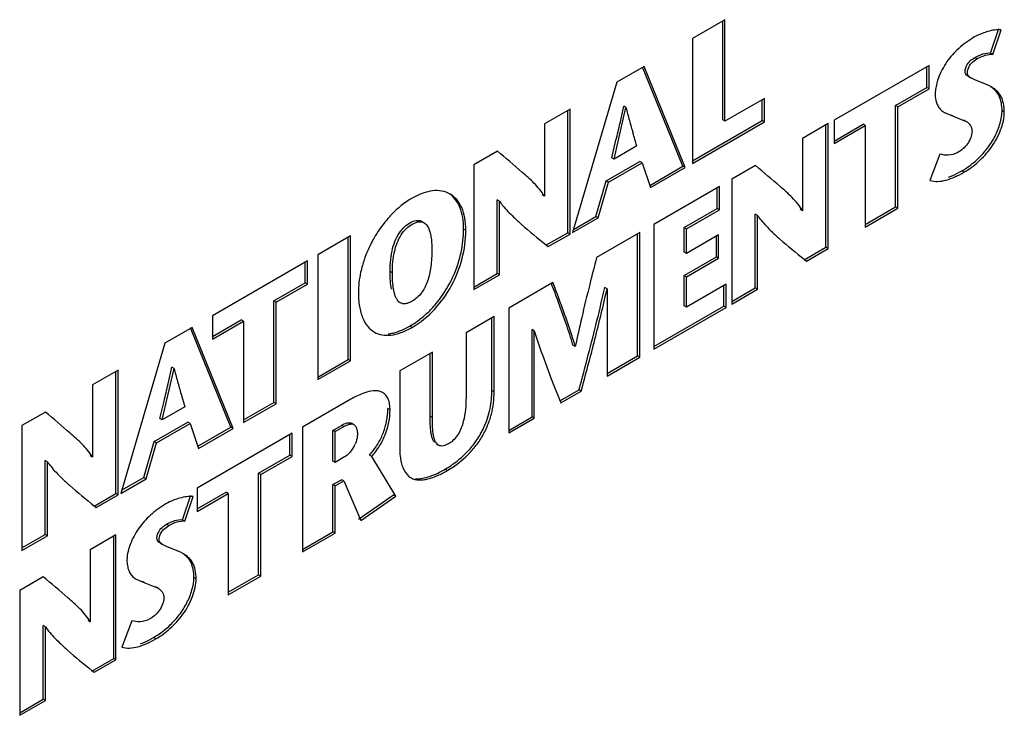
# Model space of a CAD drawing. Header units: inches. Extents: x 0 to 34, y 0 to 22.
# Tile 9 of 28: x 4.379 to 4.79, y 16.155 to 16.445. Entities that reach past the tile are written whole.
import ezdxf

# ---------------------------------------------------------------- set-up
doc = ezdxf.new("R2010")
doc.units = ezdxf.units.IN
doc.header["$LTSCALE"] = 1.87
doc.header["$MEASUREMENT"] = 0
doc.layers.get('0').update_dxf_attribs({"linetype": 'CONTINUOUS'})

msp = doc.modelspace()

# ---------------------------------------------------------------- linework, layer by layer
at = {"color": 3, "linetype": 'CONTINUOUS'}
for p, q in [((4.6733199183, 16.4450797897), (4.6597180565, 16.4372262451)), ((4.6733199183, 16.4027130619), (4.6733199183, 16.4450797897)), ((4.7851363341, 16.4305928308), (4.7886177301, 16.4407923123)), ((4.6597180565, 16.4372262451), (4.6597180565, 16.38510695)), ((4.7764697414, 16.4372744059), (4.7732161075, 16.4350422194)), ((4.639534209, 16.4255723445), (4.6281188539, 16.4189812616)), ((4.6566826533, 16.3833543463), (4.639534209, 16.4255723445)), ((4.7585005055, 16.4260089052), (4.7188450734, 16.4031123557)), ((4.7585005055, 16.4162563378), (4.7585005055, 16.4260089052)), ((4.6281188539, 16.4189812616), (4.6097407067, 16.3562506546)), ((4.7620698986, 16.4199073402), (4.7611286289, 16.4159979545)), ((4.7775890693, 16.42000654), (4.7759354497, 16.4207667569)), ((4.7826835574, 16.4179331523), (4.7775890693, 16.42000654)), ((4.7843667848, 16.4170392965), (4.7834172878, 16.4175589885)), ((4.7454735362, 16.408734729), (4.7585005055, 16.4162563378)), ((4.7611286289, 16.4159979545), (4.761017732, 16.4143562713)), ((4.6898282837, 16.4122447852), (4.6733199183, 16.4027130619)), ((4.6898282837, 16.4024922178), (4.6898282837, 16.4122447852)), ((4.6086472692, 16.4077386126), (4.5979368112, 16.4015545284)), ((4.6086472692, 16.3556193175), (4.6086472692, 16.4077386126)), ((4.6270254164, 16.3869298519), (4.6319887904, 16.4084086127)), ((4.7454735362, 16.3663701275), (4.7454735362, 16.408734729)), ((4.7640782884, 16.4069082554), (4.7649085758, 16.4063654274)), ((4.7648934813, 16.4063392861), (4.7684987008, 16.4047557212)), ((4.5979368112, 16.4015545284), (4.5979368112, 16.371428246)), ((4.6597180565, 16.38510695), (4.6898282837, 16.4024922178)), ((4.7163922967, 16.4016961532), (4.7056888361, 16.3955161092)), ((4.7163922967, 16.3495789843), (4.7163922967, 16.4016961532)), ((4.7188450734, 16.4031123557), (4.7188450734, 16.3933597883)), ((4.7684987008, 16.4047557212), (4.7740090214, 16.4025606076)), ((4.7188450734, 16.3933597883), (4.7318716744, 16.4008811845)), ((4.7318716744, 16.4008811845), (4.7318716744, 16.358516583)), ((4.7056888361, 16.3955161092), (4.7056888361, 16.3653712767)), ((4.5783355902, 16.390237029), (4.5684740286, 16.384543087)), ((4.6364988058, 16.3923996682), (4.6270254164, 16.3869298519)), ((4.7630175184, 16.3890079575), (4.7588886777, 16.3779860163)), ((4.5684740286, 16.384543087), (4.5684740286, 16.3324237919)), ((4.624702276, 16.3773225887), (4.6386926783, 16.3854004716)), ((4.6386926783, 16.3854004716), (4.6422388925, 16.3750146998)), ((4.6422388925, 16.3750146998), (4.6566826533, 16.3833543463)), ((4.6860876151, 16.3841986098), (4.6762190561, 16.3785006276)), ((4.6203789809, 16.3623930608), (4.624702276, 16.3773225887)), ((4.6762190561, 16.3785006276), (4.6762190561, 16.3263834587)), ((4.6709967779, 16.3754853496), (4.6435912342, 16.3596617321)), ((4.6709967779, 16.3657327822), (4.6709967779, 16.3754853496)), ((4.579177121, 16.3386036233), (4.579177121, 16.3693917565)), ((4.6572004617, 16.3577669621), (4.6709967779, 16.3657327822)), ((4.7318716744, 16.358516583), (4.7454735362, 16.3663701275)), ((4.6097407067, 16.3562506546), (4.6203789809, 16.3623930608)), ((4.6869295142, 16.3325675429), (4.6869295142, 16.3633505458)), ((4.6377936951, 16.3563143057), (4.6197319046, 16.3458856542)), ((4.6377936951, 16.3041971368), (4.6377936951, 16.3563143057)), ((4.6435912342, 16.3596617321), (4.6435912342, 16.3075445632)), ((4.6572004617, 16.3474909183), (4.6572004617, 16.3577669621)), ((4.5170147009, 16.3548311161), (4.5034054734, 16.3469733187)), ((4.5170147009, 16.302711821), (4.5170147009, 16.3548311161)), ((4.5995550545, 16.3503695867), (4.6086472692, 16.3556193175)), ((4.670680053, 16.3552738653), (4.6572004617, 16.3474909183)), ((4.670680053, 16.3455187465), (4.670680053, 16.3552738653)), ((4.598722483, 16.3510489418), (4.5995550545, 16.3503695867)), ((4.707300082, 16.3443292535), (4.7163922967, 16.3495789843)), ((4.4990250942, 16.3444441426), (4.459369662, 16.3215475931)), ((4.4990250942, 16.334689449), (4.4990250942, 16.3444441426)), ((4.5034054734, 16.3469733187), (4.5034054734, 16.2948540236)), ((4.6572004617, 16.3377357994), (4.670680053, 16.3455187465)), ((4.706467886, 16.3450089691), (4.707300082, 16.3443292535)), ((4.5684740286, 16.3324237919), (4.579177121, 16.3386036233)), ((4.6014830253, 16.33534898), (4.5830470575, 16.3247042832)), ((4.6572004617, 16.3251528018), (4.6572004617, 16.3377357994)), ((4.4859984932, 16.3271680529), (4.4990250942, 16.334689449)), ((4.6241194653, 16.3327839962), (4.6241194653, 16.2963018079)), ((4.6737732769, 16.3347217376), (4.6572004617, 16.3251528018)), ((4.6737732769, 16.3249712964), (4.6737732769, 16.3347217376)), ((4.6762190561, 16.3263834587), (4.6869295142, 16.3325675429)), ((4.4859984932, 16.2848034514), (4.4859984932, 16.3271680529)), ((4.5830470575, 16.3247042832), (4.5830470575, 16.2725871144)), ((4.6435912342, 16.3075445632), (4.6737732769, 16.3249712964)), ((4.459369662, 16.3215475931), (4.459369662, 16.3117928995)), ((4.459369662, 16.3117928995), (4.4723892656, 16.3193102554)), ((4.4723892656, 16.3193102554), (4.4723892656, 16.276945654)), ((4.5769832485, 16.321203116), (4.5652441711, 16.3144251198)), ((4.5769832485, 16.2897086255), (4.5769832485, 16.321203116)), ((4.4509178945, 16.3166676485), (4.4395095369, 16.3100806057)), ((4.4680733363, 16.2744536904), (4.4509178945, 16.3166676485)), ((4.5937505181, 16.2787671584), (4.5937505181, 16.3152493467)), ((4.5652441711, 16.3144251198), (4.5652441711, 16.2873991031)), ((4.4395095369, 16.3100806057), (4.4211313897, 16.2473499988)), ((4.5034054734, 16.2948540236), (4.5170147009, 16.302711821)), ((4.5511889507, 16.3063098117), (4.5375870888, 16.2984562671)), ((4.5511889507, 16.2790592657), (4.5511889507, 16.3063098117)), ((4.5971073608, 16.3051374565), (4.6008193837, 16.295134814)), ((4.6241194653, 16.2963018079), (4.6377936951, 16.3041971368)), ((4.4200309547, 16.2988339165), (4.4093274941, 16.2926538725)), ((4.4200309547, 16.2467146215), (4.4200309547, 16.2988339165)), ((4.4384091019, 16.2780251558), (4.4433757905, 16.2995058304)), ((4.5375870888, 16.2984562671), (4.5375870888, 16.2665879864)), ((4.6008193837, 16.295134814), (4.6047773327, 16.285133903)), ((4.4093274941, 16.2926538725), (4.4093274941, 16.2625105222)), ((4.6047773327, 16.285133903), (4.6133513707, 16.2900844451)), ((4.4463313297, 16.2888425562), (4.4478894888, 16.2834990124)), ((4.5171443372, 16.2866528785), (4.4970253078, 16.2750364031)), ((4.4478894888, 16.2834990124), (4.4384091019, 16.2780251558)), ((4.4723892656, 16.276945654), (4.4859984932, 16.2848034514)), ((4.3897262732, 16.2813363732), (4.3798577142, 16.2756383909)), ((4.5830470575, 16.2725871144), (4.5937505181, 16.2787671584)), ((4.3798577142, 16.2756383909), (4.3798577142, 16.2235190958)), ((4.4360892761, 16.2684198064), (4.4500833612, 16.2764998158)), ((4.4500833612, 16.2764998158), (4.4536295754, 16.2661140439)), ((4.4536295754, 16.2661140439), (4.4680733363, 16.2744536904)), ((4.4970253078, 16.2750364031), (4.4970253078, 16.2229192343)), ((4.5106293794, 16.2731386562), (4.5142455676, 16.2752265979)), ((4.4926375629, 16.2725029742), (4.4529821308, 16.2496064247)), ((4.4926375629, 16.2627504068), (4.4926375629, 16.2725029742)), ((4.5106293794, 16.2603332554), (4.5106293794, 16.2731386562)), ((4.4317700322, 16.2534926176), (4.4360892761, 16.2684198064)), ((4.5185530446, 16.267039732), (4.5171704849, 16.2649535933)), ((4.4796179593, 16.2552330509), (4.4926375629, 16.2627504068)), ((4.5144971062, 16.2625664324), (4.5106293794, 16.2603332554)), ((4.5359110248, 16.2461891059), (4.5259128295, 16.2627543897)), ((4.3905644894, 16.2297010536), (4.3905644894, 16.2604882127)), ((4.4211313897, 16.2473499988), (4.4317700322, 16.2534926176)), ((4.4796179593, 16.2128684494), (4.4796179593, 16.2552330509)), ((4.4529821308, 16.2496064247), (4.4529821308, 16.2398538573)), ((4.5106293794, 16.2505037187), (4.5141807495, 16.2525542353)), ((4.5106293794, 16.2307740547), (4.5106293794, 16.2505037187)), ((4.5141807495, 16.2525542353), (4.521337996, 16.2360598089)), ((4.4109387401, 16.2414648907), (4.4200309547, 16.2467146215)), ((4.4478246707, 16.2358333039), (4.4513060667, 16.2460327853)), ((4.4529821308, 16.2398538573), (4.4660087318, 16.2473752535)), ((4.4660087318, 16.2473752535), (4.4660087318, 16.205010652)), ((4.521337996, 16.2360598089), (4.5359110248, 16.2461891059)), ((4.4101067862, 16.2421448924), (4.4109387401, 16.2414648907)), ((4.4391504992, 16.2425101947), (4.4362407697, 16.2405389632)), ((4.3798577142, 16.2235190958), (4.3905644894, 16.2297010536)), ((4.4191316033, 16.2300615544), (4.408428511, 16.223881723)), ((4.4191316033, 16.1779443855), (4.4191316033, 16.2300615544)), ((4.4970253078, 16.2229192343), (4.5106293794, 16.2307740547)), ((4.4402785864, 16.2252505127), (4.4386206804, 16.2260115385)), ((4.4453755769, 16.2231757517), (4.4402785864, 16.2252505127)), ((4.408428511, 16.223881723), (4.408428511, 16.1937364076)), ((4.4470517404, 16.2222850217), (4.446102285, 16.2228048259)), ((4.3888236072, 16.2125620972), (4.3789583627, 16.2068660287)), ((4.4267712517, 16.2121498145), (4.4276016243, 16.211607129)), ((4.4660087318, 16.205010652), (4.4796179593, 16.2128684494)), ((4.4275863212, 16.2115806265), (4.4311874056, 16.2099964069)), ((4.4311874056, 16.2099964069), (4.4367093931, 16.2077993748)), ((4.3789583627, 16.2068660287), (4.3789583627, 16.1547488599)), ((4.3896618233, 16.1609289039), (4.3896618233, 16.1917116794)), ((4.4257062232, 16.1942486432), (4.4215810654, 16.1832288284)), ((4.4100397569, 16.1726948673), (4.4191316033, 16.1779443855)), ((4.4092072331, 16.173374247), (4.4100397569, 16.1726948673)), ((4.3789583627, 16.1547488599), (4.3896618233, 16.1609289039))]:
    msp.add_line(p, q, dxfattribs=at)
at = {"color": 7, "linetype": 'CONTINUOUS'}
for p, q in [((4.6723771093, 16.4032574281), (4.6723771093, 16.4445354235)), ((4.7841935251, 16.431137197), (4.7876749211, 16.4413366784)), ((4.7851363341, 16.4305928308), (4.7841935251, 16.431137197)), ((4.7784898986, 16.428690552), (4.7775470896, 16.4292349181)), ((4.6557398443, 16.3838987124), (4.6389147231, 16.4253207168)), ((4.7575576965, 16.416800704), (4.7575576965, 16.4254645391)), ((4.7749926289, 16.4213111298), (4.7759354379, 16.4207667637)), ((4.7445307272, 16.4092790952), (4.7575576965, 16.416800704)), ((4.7585005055, 16.4162563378), (4.7575576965, 16.416800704)), ((4.6888854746, 16.403036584), (4.6888854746, 16.4117004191)), ((4.7454735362, 16.408734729), (4.7445307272, 16.4092790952)), ((4.7445307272, 16.3669144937), (4.7445307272, 16.4092790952)), ((4.6077044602, 16.3561636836), (4.6077044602, 16.4071942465)), ((4.6295187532, 16.4019577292), (4.6310459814, 16.4089529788)), ((4.6319887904, 16.4084086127), (4.6310459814, 16.4089529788)), ((4.7684987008, 16.4047557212), (4.7675558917, 16.4053000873)), ((4.7899052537, 16.4064674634), (4.7889624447, 16.4070118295)), ((4.6597180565, 16.3861956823), (4.6888854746, 16.403036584)), ((4.6733199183, 16.4027130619), (4.6723771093, 16.4032574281)), ((4.6898282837, 16.4024922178), (4.6888854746, 16.403036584)), ((4.7154494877, 16.3501233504), (4.7154494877, 16.401151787)), ((4.7188450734, 16.3944485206), (4.7309288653, 16.4014255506)), ((4.7318716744, 16.4008811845), (4.7309288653, 16.4014255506)), ((4.7740090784, 16.4025605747), (4.7730662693, 16.4031049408)), ((4.6260826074, 16.387474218), (4.6278333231, 16.3947915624)), ((4.623759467, 16.3778669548), (4.6377498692, 16.3859448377)), ((4.6270254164, 16.3869298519), (4.6260826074, 16.387474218)), ((4.6386926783, 16.3854004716), (4.6377498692, 16.3859448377)), ((4.6419283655, 16.3759241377), (4.6557398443, 16.3838987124)), ((4.6566826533, 16.3833543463), (4.6557398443, 16.3838987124)), ((4.7730735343, 16.3814087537), (4.7721307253, 16.3819531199)), ((4.6194361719, 16.362937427), (4.623759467, 16.3778669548)), ((4.624702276, 16.3773225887), (4.623759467, 16.3778669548)), ((4.6700539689, 16.3662771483), (4.6700539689, 16.3749409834)), ((4.579177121, 16.3693917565), (4.5782343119, 16.3699361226)), ((4.5782343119, 16.3391479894), (4.5782343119, 16.3699361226)), ((4.5979368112, 16.371428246), (4.5969940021, 16.3719726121)), ((4.6562576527, 16.3583113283), (4.6700539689, 16.3662771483)), ((4.6709967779, 16.3657327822), (4.6700539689, 16.3662771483)), ((4.7056888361, 16.3653712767), (4.7047460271, 16.3659156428)), ((4.7318716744, 16.3596053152), (4.7445307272, 16.3669144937)), ((4.7454735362, 16.3663701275), (4.7445307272, 16.3669144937)), ((4.5477293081, 16.3603302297), (4.546786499, 16.3608745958)), ((4.6101246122, 16.3575610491), (4.6194361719, 16.362937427)), ((4.6203789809, 16.3623930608), (4.6194361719, 16.362937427)), ((4.6869295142, 16.3633505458), (4.6859867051, 16.3638949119)), ((4.6859867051, 16.3331119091), (4.6859867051, 16.3638949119)), ((4.5651797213, 16.3571760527), (4.5642369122, 16.3577204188)), ((4.5986122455, 16.3509139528), (4.6077044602, 16.3561636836)), ((4.6086472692, 16.3556193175), (4.6077044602, 16.3561636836)), ((4.6368508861, 16.304741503), (4.6368508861, 16.3557699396)), ((4.6572004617, 16.3577669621), (4.6562576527, 16.3583113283)), ((4.6562576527, 16.3480352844), (4.6562576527, 16.3583113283)), ((4.5160718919, 16.3032561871), (4.5160718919, 16.35428675)), ((4.669737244, 16.3460631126), (4.669737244, 16.3547294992)), ((4.6572004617, 16.3474909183), (4.6562576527, 16.3480352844)), ((4.706357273, 16.3448736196), (4.7154494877, 16.3501233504)), ((4.7163922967, 16.3495789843), (4.7154494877, 16.3501233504)), ((4.4980822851, 16.3352338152), (4.4980822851, 16.3438997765)), ((4.6562576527, 16.3382801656), (4.669737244, 16.3460631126)), ((4.670680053, 16.3455187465), (4.669737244, 16.3460631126)), ((4.5344868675, 16.3394543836), (4.5335440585, 16.3399987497)), ((4.4850556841, 16.327712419), (4.4980822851, 16.3352338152)), ((4.4990250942, 16.334689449), (4.4980822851, 16.3352338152)), ((4.5684740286, 16.3335125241), (4.5782343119, 16.3391479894)), ((4.579177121, 16.3386036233), (4.5782343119, 16.3391479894)), ((4.6572004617, 16.3377357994), (4.6562576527, 16.3382801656)), ((4.6562576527, 16.3256971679), (4.6562576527, 16.3382801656)), ((4.6241194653, 16.3327839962), (4.6231766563, 16.3333283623)), ((4.6728304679, 16.3255156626), (4.6728304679, 16.3341773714)), ((4.6762190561, 16.327472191), (4.6859867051, 16.3331119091)), ((4.6869295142, 16.3325675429), (4.6859867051, 16.3331119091)), ((4.4859984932, 16.3271680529), (4.4850556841, 16.327712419)), ((4.4850556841, 16.2853478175), (4.4850556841, 16.327712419)), ((4.5369062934, 16.327470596), (4.5378491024, 16.3269262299)), ((4.6070636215, 16.3181541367), (4.6039053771, 16.3270308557)), ((4.6435912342, 16.3086332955), (4.6728304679, 16.3255156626)), ((4.6572004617, 16.3251528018), (4.6562576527, 16.3256971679)), ((4.6737732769, 16.3249712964), (4.6728304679, 16.3255156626)), ((4.459369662, 16.3128816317), (4.4714464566, 16.3198546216)), ((4.4723892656, 16.3193102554), (4.4714464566, 16.3198546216)), ((4.5760404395, 16.2902529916), (4.5760404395, 16.3206587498)), ((4.4671305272, 16.2749980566), (4.4502985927, 16.3164159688)), ((4.5427445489, 16.3166748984), (4.5418017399, 16.3172192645)), ((4.5937505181, 16.3152493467), (4.592807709, 16.3157937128)), ((4.592807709, 16.2793115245), (4.592807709, 16.3157937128)), ((4.610833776, 16.3086551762), (4.6098909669, 16.3091995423)), ((4.5034054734, 16.2959427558), (4.5160718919, 16.3032561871)), ((4.5170147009, 16.302711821), (4.5160718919, 16.3032561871)), ((4.5502461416, 16.2796036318), (4.5502461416, 16.3057654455)), ((4.6241194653, 16.2973905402), (4.6368508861, 16.304741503)), ((4.6377936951, 16.3041971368), (4.6368508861, 16.304741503)), ((4.4190881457, 16.2472589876), (4.4190881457, 16.2982895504)), ((4.4409053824, 16.2930558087), (4.4424329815, 16.3000501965)), ((4.4433757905, 16.2995058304), (4.4424329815, 16.3000501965)), ((4.5769832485, 16.2897086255), (4.5760404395, 16.2902529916)), ((4.6044266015, 16.2860201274), (4.6124085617, 16.2906288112)), ((4.6133513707, 16.2900844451), (4.6124085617, 16.2906288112)), ((4.4374662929, 16.2785695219), (4.4392183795, 16.2858889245)), ((4.4723892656, 16.2780343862), (4.4850556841, 16.2853478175)), ((4.4859984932, 16.2848034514), (4.4850556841, 16.2853478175)), ((4.5335230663, 16.2821897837), (4.5325802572, 16.2827341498)), ((4.4384091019, 16.2780251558), (4.4374662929, 16.2785695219)), ((4.5511889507, 16.2790592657), (4.5502461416, 16.2796036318)), ((4.5830470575, 16.2736758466), (4.592807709, 16.2793115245)), ((4.5937505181, 16.2787671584), (4.592807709, 16.2793115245)), ((4.435146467, 16.2689641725), (4.4491405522, 16.2770441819)), ((4.4500833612, 16.2764998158), (4.4491405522, 16.2770441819)), ((4.4533190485, 16.2670234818), (4.4671305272, 16.2749980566)), ((4.4680733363, 16.2744536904), (4.4671305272, 16.2749980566)), ((4.5096865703, 16.2736830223), (4.5133027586, 16.2757709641)), ((4.5106293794, 16.2731386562), (4.5096865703, 16.2736830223)), ((4.5096865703, 16.2608776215), (4.5096865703, 16.2736830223)), ((4.5142455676, 16.2752265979), (4.5133027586, 16.2757709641)), ((4.5184120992, 16.2760984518), (4.5174692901, 16.2766428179)), ((4.4916947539, 16.263294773), (4.4916947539, 16.2719586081)), ((4.4308272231, 16.2540369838), (4.435146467, 16.2689641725)), ((4.4360892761, 16.2684198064), (4.435146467, 16.2689641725)), ((4.5528632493, 16.2680124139), (4.5538060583, 16.2674680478)), ((4.4093274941, 16.2625105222), (4.4083846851, 16.2630548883)), ((4.4786751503, 16.255777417), (4.4916947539, 16.263294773)), ((4.4926375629, 16.2627504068), (4.4916947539, 16.263294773)), ((4.5259128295, 16.2627543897), (4.5249700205, 16.2632987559)), ((4.3905644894, 16.2604882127), (4.3896216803, 16.2610325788)), ((4.3896216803, 16.2302454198), (4.3896216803, 16.2610325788)), ((4.5106293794, 16.2603332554), (4.5096865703, 16.2608776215)), ((4.5575116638, 16.2569460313), (4.5565688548, 16.2574903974)), ((4.4215152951, 16.2486603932), (4.4308272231, 16.2540369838)), ((4.4317700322, 16.2534926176), (4.4308272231, 16.2540369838)), ((4.4796179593, 16.2552330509), (4.4786751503, 16.255777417)), ((4.4786751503, 16.2134128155), (4.4786751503, 16.255777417)), ((4.5096865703, 16.2510480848), (4.5132379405, 16.2530986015)), ((4.5141807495, 16.2525542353), (4.5132379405, 16.2530986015)), ((4.5106293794, 16.2505037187), (4.5096865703, 16.2510480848)), ((4.5096865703, 16.2313184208), (4.5096865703, 16.2510480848)), ((4.409995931, 16.2420092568), (4.4190881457, 16.2472589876)), ((4.4200309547, 16.2467146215), (4.4190881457, 16.2472589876)), ((4.4468818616, 16.23637767), (4.4503632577, 16.2465771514)), ((4.4529821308, 16.2409425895), (4.4650659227, 16.2479196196)), ((4.4660087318, 16.2473752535), (4.4650659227, 16.2479196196)), ((4.5203951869, 16.236604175), (4.5349682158, 16.246733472)), ((4.5359110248, 16.2461891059), (4.5349682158, 16.246733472)), ((4.4411856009, 16.2339352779), (4.4402427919, 16.234479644)), ((4.4478246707, 16.2358333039), (4.4468818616, 16.23637767)), ((4.3798577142, 16.2246078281), (4.3896216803, 16.2302454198)), ((4.3905644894, 16.2297010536), (4.3896216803, 16.2302454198)), ((4.4181887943, 16.1784887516), (4.4181887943, 16.2295171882)), ((4.4970253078, 16.2240079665), (4.5096865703, 16.2313184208)), ((4.5106293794, 16.2307740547), (4.5096865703, 16.2313184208)), ((4.4376778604, 16.226555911), (4.4386206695, 16.2260115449)), ((4.4525972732, 16.2117100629), (4.4516544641, 16.212254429)), ((4.4660087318, 16.2060993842), (4.4786751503, 16.2134128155)), ((4.4796179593, 16.2128684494), (4.4786751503, 16.2134128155)), ((4.4311874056, 16.2099964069), (4.4302445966, 16.210540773)), ((4.4367094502, 16.2077993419), (4.4357666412, 16.208343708)), ((4.3896618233, 16.1917116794), (4.3887190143, 16.1922560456)), ((4.3887190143, 16.16147327), (4.3887190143, 16.1922560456)), ((4.408428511, 16.1937364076), (4.4074857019, 16.1942807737)), ((4.4357692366, 16.1866534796), (4.4348264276, 16.1871978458)), ((4.4090969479, 16.1732392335), (4.4181887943, 16.1784887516)), ((4.4191316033, 16.1779443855), (4.4181887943, 16.1784887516)), ((4.3789583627, 16.1558375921), (4.3887190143, 16.16147327)), ((4.3896618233, 16.1609289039), (4.3887190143, 16.16147327))]:
    msp.add_line(p, q, dxfattribs=at)
at = {"color": 3, "linetype": 'CONTINUOUS'}
for centre, radius, start, end in [((4.7898010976, 16.4160766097), 0.0250015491, 105.714389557, 111.2670015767), ((4.7966853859, 16.4047345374), 0.038332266, 127.7530298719, 133.8248299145), ((4.7620464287, 16.3765575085), 0.0462367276, 62.4704986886, 63.4911350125), ((4.8897139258, 16.4743783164), 0.2660342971, 194.3576818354, 195.551032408), ((5.0627488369, 16.5232928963), 0.4458491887, 195.645339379, 196.3555137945), ((3.2943405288, 16.0042441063), 1.3971591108, 16.1300026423, 16.3582510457), ((8.2389257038, 15.4234064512), 3.7349071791, 165.7006203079, 165.8790105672), ((5.5102251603, 16.1106708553), 0.9209888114, 165.9272404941, 166.8141540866), ((5.1633986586, 16.1924549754), 0.5646507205, 166.8662279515, 168.1241756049), ((4.8615439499, 16.3985355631), 0.2804459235, 197.2761735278, 199.4530478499), ((2.6045866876, 16.8332192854), 2.0808966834, 344.8699996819, 345.2846085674), ((4.6976192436, 16.3645920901), 0.2624422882, 194.35932296, 195.5689001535), ((4.8726233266, 16.4141221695), 0.4443195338, 195.6646047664, 196.3771214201), ((4.5076774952, 16.2727953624), 0.012304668, 332.1110143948, 338.2428735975), ((4.5457017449, 16.2597672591), 0.006807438, 230.8322581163, 239.9335803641), ((4.4524753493, 16.2213626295), 0.0249548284, 105.7231002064, 111.2825302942), ((4.4592185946, 16.210154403), 0.0380946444, 127.097795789, 133.8543890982), ((4.4245914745, 16.1815587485), 0.0465183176, 62.4568874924, 63.4618282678)]:
    msp.add_arc(centre, radius, start, end, dxfattribs=at)
at = {"color": 7, "linetype": 'CONTINUOUS'}
for centre, radius, start, end in [((3.9458166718, 16.5589781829), 0.7015012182, 346.4643479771, 347.0656245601), ((4.5132311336, 16.3589198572), 0.05112171, 330.4573686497, 344.1041661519), ((3.9171574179, 16.0712008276), 0.7328518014, 20.4315648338, 21.0981892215), ((3.9248166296, 16.4903050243), 0.7157851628, 346.188166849, 347.3316698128), ((4.5198635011, 16.3538173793), 0.0427183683, 310.3276593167, 316.557477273), ((4.5217260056, 16.3516322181), 0.0398471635, 304.2516340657, 310.3193953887), ((3.632944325, 16.5625779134), 1.0164721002, 345.3303541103, 346.1597988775), ((4.5229085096, 16.349921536), 0.0377676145, 300.0165081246, 304.2294757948), ((4.3773991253, 16.2407156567), 0.242368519, 16.4131114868, 18.6331233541), ((2.6018991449, 16.8342314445), 2.0827030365, 344.8701046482, 345.2838435), ((3.7586704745, 16.449864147), 0.7000238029, 346.4530337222, 347.0556659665), ((4.5002293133, 16.2848603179), 0.0328177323, 318.927802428, 326.4652573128), ((4.5352614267, 16.2940068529), 0.0422815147, 311.2927034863, 312.484499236)]:
    msp.add_arc(centre, radius, start, end, dxfattribs=at)
at = {"color": 3, "linetype": 'CONTINUOUS'}
for points, knots in [([(4.7807326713, 16.4393755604), (4.7803768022, 16.4392372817), (4.7789119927, 16.4386303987), (4.7775015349, 16.4378939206), (4.7764697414, 16.4372744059)], [0, 0, 0, 0, 0.2408340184, 1, 1, 1, 1]), ([(4.7886177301, 16.4407923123), (4.7877250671, 16.4409217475), (4.7858135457, 16.4408310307), (4.7839753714, 16.4404096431), (4.7830296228, 16.4401436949)], [0, 0, 0, 0, 0.4786587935, 1, 1, 1, 1]), ([(4.7701419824, 16.4323897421), (4.76839449, 16.4307148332), (4.7659584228, 16.4278530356), (4.763487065, 16.4235003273), (4.7624811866, 16.4211199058), (4.7620698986, 16.4199073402)], [0, 0, 0, 0, 0.4844891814, 0.7437153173, 1, 1, 1, 1]), ([(4.7784898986, 16.428690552), (4.7795793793, 16.4293196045), (4.7816927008, 16.4303218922), (4.7840710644, 16.4307238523), (4.7851363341, 16.4305928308)], [0, 0, 0, 0, 0.5396225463, 1, 1, 1, 1]), ([(4.7759354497, 16.4207667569), (4.7756642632, 16.4209233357), (4.7751463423, 16.4212786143), (4.7742989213, 16.4224886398), (4.774692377, 16.424796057), (4.7761241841, 16.4271144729), (4.7777130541, 16.4282420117), (4.7784898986, 16.428690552)], [0, 0, 0, 0, 0.0941816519, 0.1870279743, 0.4277823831, 0.7302054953, 1, 1, 1, 1]), ([(4.761017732, 16.4143562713), (4.761017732, 16.4139265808), (4.7610881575, 16.4123318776), (4.7614469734, 16.4107364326), (4.761919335, 16.4096686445)], [0, 0, 0, 0, 0.269011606, 1, 1, 1, 1]), ([(4.7899052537, 16.4064674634), (4.7899052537, 16.407699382), (4.7897061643, 16.4100193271), (4.7886737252, 16.4131835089), (4.7867484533, 16.4155218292), (4.7851692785, 16.4165759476), (4.7843667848, 16.4170392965)], [0, 0, 0, 0, 0.2934132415, 0.5514024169, 0.7792933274, 1, 1, 1, 1]), ([(4.761919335, 16.4096686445), (4.7621672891, 16.4091081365), (4.7627594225, 16.4080709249), (4.7636245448, 16.4072462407), (4.7640782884, 16.4069082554)], [0, 0, 0, 0, 0.5199857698, 1, 1, 1, 1]), ([(4.7730735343, 16.3814087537), (4.7751811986, 16.3826256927), (4.7793362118, 16.3856983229), (4.7837706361, 16.3905537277), (4.7867101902, 16.3952023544), (4.7884314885, 16.3989643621), (4.7895745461, 16.4027345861), (4.7899052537, 16.4052675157), (4.7899052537, 16.4064674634)], [0, 0, 0, 0, 0.2328388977, 0.4906978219, 0.6241134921, 0.7576958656, 0.8852004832, 1, 1, 1, 1]), ([(4.7756931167, 16.401080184), (4.7759285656, 16.4007393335), (4.776319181, 16.39991645), (4.7764252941, 16.3990142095), (4.7764252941, 16.3985350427)], [0, 0, 0, 0, 0.4636781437, 1, 1, 1, 1]), ([(4.7764252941, 16.3985350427), (4.7764252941, 16.3976347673), (4.7759578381, 16.3957471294), (4.774665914, 16.3931979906), (4.7727589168, 16.391116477), (4.7701245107, 16.3893185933), (4.766750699, 16.3881823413), (4.7641435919, 16.3886622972), (4.7630175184, 16.3890079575)], [0, 0, 0, 0, 0.1438185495, 0.3036618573, 0.453327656, 0.5887501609, 0.8118260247, 1, 1, 1, 1]), ([(4.5979368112, 16.371428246), (4.5967298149, 16.3734161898), (4.5937541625, 16.3769795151), (4.5868971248, 16.3829354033), (4.5817772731, 16.3873479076), (4.5783355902, 16.390237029)], [0, 0, 0, 0, 0.2560253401, 0.5053181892, 1, 1, 1, 1]), ([(4.7056888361, 16.3653712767), (4.7044857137, 16.3673635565), (4.701512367, 16.3709335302), (4.6946504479, 16.3768909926), (4.6895286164, 16.3813056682), (4.6860876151, 16.3841986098)], [0, 0, 0, 0, 0.2560809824, 0.5053596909, 1, 1, 1, 1]), ([(4.7588886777, 16.3779860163), (4.7598983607, 16.37763192), (4.7622126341, 16.3774084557), (4.7657522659, 16.378056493), (4.7694337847, 16.3794406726), (4.7718536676, 16.380704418), (4.7730735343, 16.3814087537)], [0, 0, 0, 0, 0.2145387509, 0.4535623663, 0.7175631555, 1, 1, 1, 1]), ([(4.5513146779, 16.3736556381), (4.5499149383, 16.3734982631), (4.5469263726, 16.3727352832), (4.5408677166, 16.3698085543), (4.5366993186, 16.3663915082), (4.5341710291, 16.3637560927)], [0, 0, 0, 0, 0.2101251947, 0.4551925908, 1, 1, 1, 1]), ([(4.5585697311, 16.3723088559), (4.5575362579, 16.3729055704), (4.5551382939, 16.3737677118), (4.5526050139, 16.3738007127), (4.5513146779, 16.3736556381)], [0, 0, 0, 0, 0.4789122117, 1, 1, 1, 1]), ([(4.5651797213, 16.3571760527), (4.5651797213, 16.3589061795), (4.5649352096, 16.3621423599), (4.5636711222, 16.3665404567), (4.5615814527, 16.370033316), (4.5596164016, 16.3717045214), (4.5585697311, 16.3723088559)], [0, 0, 0, 0, 0.3011161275, 0.5612738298, 0.7896500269, 1, 1, 1, 1]), ([(4.579177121, 16.3693917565), (4.5796061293, 16.3687700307), (4.581394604, 16.3663991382), (4.5834741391, 16.364267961), (4.5850595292, 16.362726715)], [0, 0, 0, 0, 0.2546383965, 1, 1, 1, 1]), ([(4.5341710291, 16.3637560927), (4.5334635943, 16.3630186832), (4.5307022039, 16.3599397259), (4.5283325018, 16.3565141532), (4.5267889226, 16.3538115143)], [0, 0, 0, 0, 0.2471736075, 1, 1, 1, 1]), ([(4.5344868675, 16.3394543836), (4.5344868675, 16.340974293), (4.5346146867, 16.3439152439), (4.5352563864, 16.3481285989), (4.5363770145, 16.3519321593), (4.5380163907, 16.3552480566), (4.5402142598, 16.3579928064), (4.5424756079, 16.3596550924), (4.5443459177, 16.3605055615), (4.5456127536, 16.360809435), (4.5467591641, 16.3607598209), (4.5474322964, 16.3605016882), (4.5477290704, 16.3603303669)], [0, 0, 0, 0, 0.1622266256, 0.3136205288, 0.45384566, 0.5838231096, 0.7059863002, 0.8257015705, 0.8793170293, 0.924574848, 0.9634248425, 1, 1, 1, 1]), ([(4.5477290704, 16.3603303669), (4.5485351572, 16.3598650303), (4.5495014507, 16.3585405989), (4.5502343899, 16.3564602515), (4.5505016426, 16.3551942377), (4.5506127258, 16.3545095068)], [0, 0, 0, 0, 0.4197791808, 0.6871442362, 1, 1, 1, 1]), ([(4.5850595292, 16.362726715), (4.5861394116, 16.3616769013), (4.5905446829, 16.357609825), (4.5952428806, 16.3538814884), (4.598722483, 16.3510489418)], [0, 0, 0, 0, 0.2513126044, 1, 1, 1, 1]), ([(4.6869295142, 16.3633505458), (4.6873586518, 16.3627291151), (4.6891475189, 16.3603591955), (4.6912268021, 16.3582285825), (4.6928118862, 16.3566875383)], [0, 0, 0, 0, 0.2546267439, 1, 1, 1, 1]), ([(4.5427445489, 16.3166748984), (4.5462083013, 16.3186748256), (4.552549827, 16.3238663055), (4.5595869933, 16.3338655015), (4.5640615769, 16.3451824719), (4.5651797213, 16.3532194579), (4.5651797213, 16.3571760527)], [0, 0, 0, 0, 0.2489653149, 0.5012935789, 0.7537154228, 1, 1, 1, 1]), ([(4.6928118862, 16.3566875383), (4.6938914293, 16.3556379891), (4.6982950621, 16.3515715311), (4.7029905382, 16.3478424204), (4.706467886, 16.3450089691)], [0, 0, 0, 0, 0.2513085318, 1, 1, 1, 1]), ([(4.5267889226, 16.3538115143), (4.5262771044, 16.3529153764), (4.5243547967, 16.3493105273), (4.5228446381, 16.3454828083), (4.5219967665, 16.3425500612)], [0, 0, 0, 0, 0.2526406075, 1, 1, 1, 1]), ([(4.5506127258, 16.3545095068), (4.5506796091, 16.3540972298), (4.5509239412, 16.3522659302), (4.5509948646, 16.3504150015), (4.5509948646, 16.3489858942)], [0, 0, 0, 0, 0.2261602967, 1, 1, 1, 1]), ([(4.5509948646, 16.3489858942), (4.5509948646, 16.3466465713), (4.5507668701, 16.342214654), (4.5494497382, 16.3360507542), (4.5469454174, 16.3308965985), (4.5442343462, 16.3284051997), (4.5427445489, 16.3275450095)], [0, 0, 0, 0, 0.2929152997, 0.5538871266, 0.7845951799, 1, 1, 1, 1]), ([(4.5219967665, 16.3425500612), (4.5217243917, 16.3416079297), (4.5207789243, 16.3379167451), (4.5203020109, 16.3340943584), (4.5203020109, 16.3312642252)], [0, 0, 0, 0, 0.2573480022, 1, 1, 1, 1]), ([(4.5378490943, 16.3269262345), (4.5372021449, 16.3272997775), (4.5363844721, 16.3282716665), (4.5356766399, 16.3298349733), (4.5350343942, 16.3319627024), (4.5345777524, 16.3352066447), (4.5344868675, 16.3379518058), (4.5344868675, 16.3394543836)], [0, 0, 0, 0, 0.1673505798, 0.2690050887, 0.3853037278, 0.6633978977, 1, 1, 1, 1]), ([(4.610833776, 16.3086551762), (4.6094876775, 16.3132221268), (4.6065357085, 16.3221851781), (4.6031597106, 16.330991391), (4.6014830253, 16.33534898)], [0, 0, 0, 0, 0.5048868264, 1, 1, 1, 1]), ([(4.5203020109, 16.3312642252), (4.5203020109, 16.3292951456), (4.5205488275, 16.3256424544), (4.5215008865, 16.3220847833), (4.5221587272, 16.3205438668)], [0, 0, 0, 0, 0.5402815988, 1, 1, 1, 1]), ([(4.6172290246, 16.3046345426), (4.6178436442, 16.3069848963), (4.620259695, 16.3163382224), (4.6225390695, 16.3257277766), (4.6241194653, 16.3327839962)], [0, 0, 0, 0, 0.2514782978, 1, 1, 1, 1]), ([(4.5427445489, 16.3275450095), (4.542277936, 16.327275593), (4.5413914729, 16.3268353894), (4.5400610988, 16.3264754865), (4.5388611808, 16.326487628), (4.5381556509, 16.3267492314), (4.5378490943, 16.3269262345)], [0, 0, 0, 0, 0.3132473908, 0.5724874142, 0.7942015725, 1, 1, 1, 1]), ([(4.5221587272, 16.3205438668), (4.5226885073, 16.3193029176), (4.5239796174, 16.3170337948), (4.5259636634, 16.3152980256), (4.5270221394, 16.314686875)], [0, 0, 0, 0, 0.5247053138, 1, 1, 1, 1]), ([(4.5270221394, 16.314686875), (4.5279929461, 16.3141263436), (4.5302604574, 16.3133133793), (4.5341094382, 16.3132843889), (4.5383965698, 16.3144126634), (4.5412526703, 16.3158135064), (4.5427445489, 16.3166748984)], [0, 0, 0, 0, 0.2032130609, 0.4265391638, 0.6877141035, 1, 1, 1, 1]), ([(4.530438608, 16.2894482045), (4.5299882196, 16.2897082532), (4.5289834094, 16.2901038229), (4.5267056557, 16.2903520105), (4.5249485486, 16.2900075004), (4.5237873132, 16.2896660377)], [0, 0, 0, 0, 0.2287985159, 0.4675019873, 1, 1, 1, 1]), ([(4.5237873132, 16.2896660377), (4.523230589, 16.2895023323), (4.5209275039, 16.2887026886), (4.5187505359, 16.2875802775), (4.5171443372, 16.2866528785)], [0, 0, 0, 0, 0.2383135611, 1, 1, 1, 1]), ([(4.5335230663, 16.2821897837), (4.5335230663, 16.2829857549), (4.5334255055, 16.2845052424), (4.5329124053, 16.2866178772), (4.5319256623, 16.2883446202), (4.530953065, 16.2891511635), (4.530438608, 16.2894482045)], [0, 0, 0, 0, 0.2894113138, 0.5515224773, 0.7840050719, 1, 1, 1, 1]), ([(4.5575116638, 16.2569460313), (4.5602549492, 16.2585299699), (4.5642122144, 16.2614995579), (4.5687950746, 16.2663542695), (4.5718669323, 16.2706754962), (4.5742582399, 16.2754074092), (4.5764104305, 16.2817013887), (4.5769832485, 16.2865859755), (4.5769832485, 16.2897086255)], [0, 0, 0, 0, 0.2382233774, 0.3678852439, 0.5011435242, 0.6353945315, 0.7651663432, 1, 1, 1, 1]), ([(4.5652441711, 16.2873991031), (4.5652441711, 16.2857689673), (4.5650951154, 16.2823914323), (4.5644200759, 16.2781111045), (4.5632878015, 16.2746188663), (4.5616933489, 16.271259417), (4.5597168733, 16.2690915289), (4.5581521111, 16.2681880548)], [0, 0, 0, 0, 0.2297134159, 0.4758388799, 0.6078859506, 0.7453830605, 1, 1, 1, 1]), ([(4.5259128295, 16.2627543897), (4.5271292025, 16.2641481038), (4.5293353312, 16.2671650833), (4.5325266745, 16.2735208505), (4.5335230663, 16.2788189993), (4.5335230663, 16.2821897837)], [0, 0, 0, 0, 0.2610383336, 0.5243416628, 1, 1, 1, 1]), ([(4.4093274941, 16.2625105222), (4.40812375, 16.2645022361), (4.4051501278, 16.2680714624), (4.3982893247, 16.2740295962), (4.3931679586, 16.2784444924), (4.3897262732, 16.2813363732)], [0, 0, 0, 0, 0.256074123, 0.5053557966, 1, 1, 1, 1]), ([(4.5538058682, 16.2674681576), (4.5530660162, 16.2678954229), (4.5522674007, 16.2691286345), (4.5517625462, 16.2709057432), (4.5514279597, 16.2729837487), (4.5512256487, 16.2757138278), (4.5511889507, 16.2779317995), (4.5511889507, 16.2790592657)], [0, 0, 0, 0, 0.209481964, 0.3288602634, 0.4564215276, 0.7235557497, 1, 1, 1, 1]), ([(4.5142455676, 16.2752265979), (4.5146112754, 16.275437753), (4.5153447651, 16.2758185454), (4.51668523, 16.2763364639), (4.5178576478, 16.2764185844), (4.5184120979, 16.2760984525)], [0, 0, 0, 0, 0.2892450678, 0.5614753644, 1, 1, 1, 1]), ([(4.5184120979, 16.2760984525), (4.5185339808, 16.276028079), (4.5190237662, 16.2756586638), (4.5193320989, 16.275098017), (4.5194985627, 16.2746616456)], [0, 0, 0, 0, 0.2315630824, 1, 1, 1, 1]), ([(4.5194985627, 16.2746616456), (4.5195713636, 16.2744708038), (4.5198278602, 16.2736391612), (4.5199134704, 16.2727618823), (4.5199134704, 16.2720975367)], [0, 0, 0, 0, 0.2351550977, 1, 1, 1, 1]), ([(4.5199134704, 16.2720975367), (4.5199134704, 16.2717944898), (4.5198327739, 16.2704749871), (4.5194827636, 16.2691787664), (4.5191056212, 16.2682343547)], [0, 0, 0, 0, 0.2295847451, 1, 1, 1, 1]), ([(4.5375870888, 16.2665879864), (4.5375870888, 16.2653523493), (4.5376666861, 16.263242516), (4.538109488, 16.2603505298), (4.538989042, 16.2573631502), (4.540290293, 16.2553936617), (4.5414022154, 16.254489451)], [0, 0, 0, 0, 0.2840771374, 0.4845288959, 0.6705100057, 1, 1, 1, 1]), ([(4.5581521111, 16.2681880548), (4.5577691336, 16.2679669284), (4.5570099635, 16.2675784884), (4.5558605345, 16.2671903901), (4.5547558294, 16.2670833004), (4.5540860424, 16.2673063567), (4.5538058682, 16.2674681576)], [0, 0, 0, 0, 0.2886402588, 0.5547802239, 0.7888295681, 1, 1, 1, 1]), ([(4.5171704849, 16.2649535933), (4.5169675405, 16.2647031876), (4.5161792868, 16.2638026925), (4.5152554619, 16.2630042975), (4.5144971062, 16.2625664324)], [0, 0, 0, 0, 0.2690459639, 1, 1, 1, 1]), ([(4.3905644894, 16.2604882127), (4.3909938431, 16.2598667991), (4.3927835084, 16.2574968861), (4.3948634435, 16.2553662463), (4.3964490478, 16.2538252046)], [0, 0, 0, 0, 0.254622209, 1, 1, 1, 1]), ([(4.3964490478, 16.2538252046), (4.3975288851, 16.2527757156), (4.4019337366, 16.2487093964), (4.406629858, 16.2449798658), (4.4101067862, 16.2421448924)], [0, 0, 0, 0, 0.2513029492, 1, 1, 1, 1]), ([(4.542291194, 16.2538757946), (4.5427694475, 16.253599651), (4.5438243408, 16.2531629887), (4.5455617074, 16.2529145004), (4.5474183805, 16.2530026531), (4.5500950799, 16.2535219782), (4.5535307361, 16.2547952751), (4.5561789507, 16.2561765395), (4.5575116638, 16.2569460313)], [0, 0, 0, 0, 0.1025473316, 0.2092056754, 0.3233813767, 0.4461593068, 0.7142405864, 1, 1, 1, 1]), ([(4.4513060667, 16.2460327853), (4.4504125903, 16.2461623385), (4.4484993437, 16.2460717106), (4.4466594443, 16.2456500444), (4.4457128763, 16.2453837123)], [0, 0, 0, 0, 0.4786594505, 1, 1, 1, 1]), ([(4.4434175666, 16.244615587), (4.4430613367, 16.2444770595), (4.4415949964, 16.2438689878), (4.4401832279, 16.2431309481), (4.4391504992, 16.2425101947)], [0, 0, 0, 0, 0.2408196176, 1, 1, 1, 1]), ([(4.4328255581, 16.2376245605), (4.431078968, 16.2359499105), (4.428644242, 16.2330887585), (4.4261742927, 16.2287374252), (4.4251689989, 16.2263579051), (4.4247579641, 16.2251458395)], [0, 0, 0, 0, 0.4845053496, 0.7437298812, 1, 1, 1, 1]), ([(4.4386206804, 16.2260115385), (4.4383495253, 16.2261680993), (4.437831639, 16.226523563), (4.4369858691, 16.2277361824), (4.4373847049, 16.2300438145), (4.4388191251, 16.2323611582), (4.4404089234, 16.2334868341), (4.4411856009, 16.2339352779)], [0, 0, 0, 0, 0.0941490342, 0.1869759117, 0.427982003, 0.730325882, 1, 1, 1, 1]), ([(4.4411856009, 16.2339352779), (4.4422737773, 16.2345635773), (4.4443850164, 16.2355641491), (4.4467606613, 16.2359643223), (4.4478246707, 16.2358333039)], [0, 0, 0, 0, 0.5396147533, 1, 1, 1, 1]), ([(4.4247579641, 16.2251458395), (4.4245950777, 16.2246655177), (4.4240435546, 16.2228634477), (4.4237064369, 16.2209764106), (4.4237064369, 16.219596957)], [0, 0, 0, 0, 0.2688316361, 1, 1, 1, 1]), ([(4.4525972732, 16.2117100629), (4.4525972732, 16.2129426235), (4.4523976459, 16.215263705), (4.4513627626, 16.2184288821), (4.4494349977, 16.2207670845), (4.447854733, 16.221821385), (4.4470517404, 16.2222850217)], [0, 0, 0, 0, 0.2934146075, 0.551376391, 0.7792701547, 1, 1, 1, 1]), ([(4.4237064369, 16.219596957), (4.4237064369, 16.218800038), (4.4238307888, 16.2172722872), (4.4244187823, 16.2151610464), (4.4253738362, 16.2133972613), (4.4262894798, 16.2125084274), (4.4267712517, 16.2121498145)], [0, 0, 0, 0, 0.2868066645, 0.5481248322, 0.7838513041, 1, 1, 1, 1]), ([(4.408428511, 16.1937364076), (4.4072239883, 16.1957278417), (4.4042497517, 16.1992968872), (4.3973886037, 16.2052559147), (4.3922661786, 16.2096705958), (4.3888236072, 16.2125620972)], [0, 0, 0, 0, 0.2560688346, 0.5053529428, 1, 1, 1, 1]), ([(4.4357692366, 16.1866534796), (4.4378765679, 16.1878702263), (4.4420306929, 16.1909429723), (4.4464637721, 16.1957984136), (4.449402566, 16.2004467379), (4.4511235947, 16.2042082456), (4.4522665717, 16.2079778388), (4.4525972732, 16.210510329), (4.4525972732, 16.2117100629)], [0, 0, 0, 0, 0.2328347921, 0.490699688, 0.6241202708, 0.7577037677, 0.8852048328, 1, 1, 1, 1]), ([(4.4391209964, 16.2037797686), (4.4391209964, 16.2028791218), (4.438652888, 16.2009907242), (4.4373598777, 16.1984409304), (4.4354518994, 16.1963590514), (4.432816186, 16.1945611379), (4.4294414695, 16.1934253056), (4.426832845, 16.1939028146), (4.4257062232, 16.1942486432)], [0, 0, 0, 0, 0.1438232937, 0.3036763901, 0.4533309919, 0.5887361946, 0.8118058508, 1, 1, 1, 1]), ([(4.4383878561, 16.206324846), (4.4386235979, 16.2059841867), (4.439014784, 16.2051614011), (4.4391209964, 16.2042590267), (4.4391209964, 16.2037797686)], [0, 0, 0, 0, 0.463636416, 1, 1, 1, 1]), ([(4.3896618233, 16.1917116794), (4.3900913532, 16.1910904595), (4.3918816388, 16.1887211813), (4.3939617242, 16.1865909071), (4.3955474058, 16.1850500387)], [0, 0, 0, 0, 0.2546129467, 1, 1, 1, 1]), ([(4.3955474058, 16.1850500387), (4.3966272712, 16.1840006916), (4.4010320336, 16.1799349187), (4.4057284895, 16.1762064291), (4.4092072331, 16.173374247)], [0, 0, 0, 0, 0.2513080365, 1, 1, 1, 1]), ([(4.4215810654, 16.1832288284), (4.4225909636, 16.182874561), (4.4249059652, 16.1826515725), (4.4284463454, 16.1833001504), (4.4321286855, 16.1846849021), (4.4345490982, 16.185948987), (4.4357692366, 16.1866534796)], [0, 0, 0, 0, 0.2145385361, 0.4535682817, 0.7175691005, 1, 1, 1, 1])]:
    msp.add_open_spline(points, degree=3, knots=knots, dxfattribs=at)
at = {"color": 7, "linetype": 'CONTINUOUS'}
for points, knots in [([(4.7775470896, 16.4292349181), (4.7786365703, 16.4298639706), (4.7807498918, 16.4308662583), (4.7831282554, 16.4312682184), (4.7841935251, 16.431137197)], [0, 0, 0, 0, 0.5396225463, 1, 1, 1, 1]), ([(4.7749926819, 16.4213110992), (4.7746858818, 16.4214882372), (4.7740945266, 16.4219020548), (4.7734976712, 16.4229440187), (4.773563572, 16.4243503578), (4.7739060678, 16.4252977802), (4.7741481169, 16.4258055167)], [0, 0, 0, 0, 0.2071326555, 0.4144196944, 0.671128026, 1, 1, 1, 1]), ([(4.7741481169, 16.4258055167), (4.7745181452, 16.4265817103), (4.7755234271, 16.4279236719), (4.7768810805, 16.4288503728), (4.7775470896, 16.4292349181)], [0, 0, 0, 0, 0.5278797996, 1, 1, 1, 1]), ([(4.7889624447, 16.4070118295), (4.7889624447, 16.4081309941), (4.7887939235, 16.4102540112), (4.7879587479, 16.4131749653), (4.7864026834, 16.4154693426), (4.7850381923, 16.4165535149), (4.7843385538, 16.4170186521)], [0, 0, 0, 0, 0.2912456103, 0.5514655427, 0.7813645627, 1, 1, 1, 1]), ([(4.7790528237, 16.3871988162), (4.7804314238, 16.3885208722), (4.7830372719, 16.3914130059), (4.7861840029, 16.3963471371), (4.7882901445, 16.4016087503), (4.7889624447, 16.4052783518), (4.7889624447, 16.4070118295)], [0, 0, 0, 0, 0.2529033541, 0.513185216, 0.7704784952, 1, 1, 1, 1]), ([(4.7721307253, 16.3819531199), (4.7727175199, 16.3822919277), (4.7751793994, 16.3838244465), (4.7774495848, 16.3856613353), (4.7790528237, 16.3871988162)], [0, 0, 0, 0, 0.2337384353, 1, 1, 1, 1]), ([(4.766680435, 16.3793304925), (4.7671375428, 16.3795008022), (4.769008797, 16.3802571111), (4.7708059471, 16.3811882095), (4.7721307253, 16.3819531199)], [0, 0, 0, 0, 0.2417803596, 1, 1, 1, 1]), ([(4.5642369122, 16.3577204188), (4.5642369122, 16.3593408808), (4.5640210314, 16.3623838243), (4.5629179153, 16.3665525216), (4.5611004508, 16.3699390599), (4.5593803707, 16.3716618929), (4.558450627, 16.3723237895)], [0, 0, 0, 0, 0.2988243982, 0.5594975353, 0.7895392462, 1, 1, 1, 1]), ([(4.5380501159, 16.3569581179), (4.5386762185, 16.3577615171), (4.5400909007, 16.3592136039), (4.5424531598, 16.3607240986), (4.5447842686, 16.3615082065), (4.546247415, 16.3611858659), (4.5467865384, 16.3608745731)], [0, 0, 0, 0, 0.2984150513, 0.5872360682, 0.8176087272, 1, 1, 1, 1]), ([(4.5335440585, 16.3399987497), (4.5335440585, 16.3416692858), (4.5336995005, 16.3448939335), (4.5346877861, 16.3507363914), (4.536381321, 16.3548167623), (4.5380501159, 16.3569581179)], [0, 0, 0, 0, 0.2816344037, 0.5423095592, 1, 1, 1, 1]), ([(4.5623980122, 16.3449181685), (4.5626979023, 16.3459721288), (4.5637441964, 16.3501626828), (4.5642369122, 16.354497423), (4.5642369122, 16.3577204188)], [0, 0, 0, 0, 0.2537272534, 1, 1, 1, 1]), ([(4.5341359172, 16.3326502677), (4.5339114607, 16.3337589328), (4.5336158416, 16.3362086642), (4.5335440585, 16.3386696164), (4.5335440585, 16.3399987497)], [0, 0, 0, 0, 0.4597659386, 1, 1, 1, 1]), ([(4.5508797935, 16.3244430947), (4.5515385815, 16.3251378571), (4.5540919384, 16.3280117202), (4.5562829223, 16.3312033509), (4.5577064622, 16.3337132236)], [0, 0, 0, 0, 0.249145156, 1, 1, 1, 1]), ([(4.5327179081, 16.3139573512), (4.5334180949, 16.3140275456), (4.5366108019, 16.3145837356), (4.539612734, 16.31595536), (4.5418017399, 16.3172192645)], [0, 0, 0, 0, 0.2177694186, 1, 1, 1, 1]), ([(4.5726906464, 16.2748409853), (4.5738597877, 16.2773674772), (4.5755485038, 16.2824409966), (4.5760404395, 16.2877475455), (4.5760404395, 16.2902529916)], [0, 0, 0, 0, 0.5263214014, 1, 1, 1, 1]), ([(4.5316688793, 16.2757359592), (4.531824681, 16.2763371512), (4.5323415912, 16.2786361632), (4.5325802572, 16.2809992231), (4.5325802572, 16.2827341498)], [0, 0, 0, 0, 0.2636069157, 1, 1, 1, 1]), ([(4.5508761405, 16.2713352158), (4.5507255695, 16.2719779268), (4.5505263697, 16.2733141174), (4.5502867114, 16.2760721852), (4.5502461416, 16.278182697), (4.5502461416, 16.2796036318)], [0, 0, 0, 0, 0.2384400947, 0.4867426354, 1, 1, 1, 1]), ([(4.5133027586, 16.2757709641), (4.5136684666, 16.2759821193), (4.5144019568, 16.2763629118), (4.5157424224, 16.2768808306), (4.5169148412, 16.2769629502), (4.5174692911, 16.2766428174)], [0, 0, 0, 0, 0.2892451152, 0.56147543, 1, 1, 1, 1]), ([(4.5275845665, 16.2667304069), (4.5285157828, 16.2681319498), (4.5301524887, 16.2710254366), (4.5312611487, 16.2741626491), (4.5316688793, 16.2757359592)], [0, 0, 0, 0, 0.5086786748, 1, 1, 1, 1]), ([(4.568647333, 16.268100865), (4.5690415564, 16.2686200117), (4.5705729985, 16.2707501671), (4.5718628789, 16.2730521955), (4.5726906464, 16.2748409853)], [0, 0, 0, 0, 0.2485280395, 1, 1, 1, 1]), ([(4.5521306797, 16.2686190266), (4.5519733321, 16.2687951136), (4.5513773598, 16.2696098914), (4.5510512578, 16.2705877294), (4.5508761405, 16.2713352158)], [0, 0, 0, 0, 0.2352353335, 1, 1, 1, 1]), ([(4.5638179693, 16.2628259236), (4.5642498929, 16.2632215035), (4.5659753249, 16.2648691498), (4.5675587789, 16.266667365), (4.568647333, 16.268100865)], [0, 0, 0, 0, 0.2455072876, 1, 1, 1, 1]), ([(4.5565688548, 16.2574903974), (4.5571242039, 16.257811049), (4.5594369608, 16.2592265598), (4.561608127, 16.260872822), (4.5631632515, 16.2622387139)], [0, 0, 0, 0, 0.2365382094, 1, 1, 1, 1]), ([(4.5441213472, 16.2535525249), (4.5450791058, 16.2534539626), (4.5471409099, 16.2535845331), (4.5514056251, 16.2547510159), (4.5545159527, 16.2563050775), (4.5565688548, 16.2574903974)], [0, 0, 0, 0, 0.2184220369, 0.4622289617, 1, 1, 1, 1]), ([(4.4368415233, 16.2310552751), (4.4372125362, 16.2318305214), (4.4382194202, 16.2331702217), (4.4395770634, 16.2340952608), (4.4402427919, 16.234479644)], [0, 0, 0, 0, 0.5278600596, 1, 1, 1, 1]), ([(4.4402427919, 16.234479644), (4.4413309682, 16.2351079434), (4.4434422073, 16.2361085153), (4.4458178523, 16.2365086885), (4.4468818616, 16.23637767)], [0, 0, 0, 0, 0.5396147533, 1, 1, 1, 1]), ([(4.4376779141, 16.22655588), (4.4373711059, 16.2267330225), (4.4367796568, 16.2271472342), (4.4361846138, 16.2281915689), (4.4362544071, 16.2295991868), (4.4365984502, 16.2305473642), (4.4368415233, 16.2310552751)], [0, 0, 0, 0, 0.2069577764, 0.4141405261, 0.6710645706, 1, 1, 1, 1]), ([(4.4516544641, 16.212254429), (4.4516544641, 16.2133742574), (4.4514854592, 16.2154984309), (4.4506481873, 16.2184205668), (4.4490895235, 16.2207150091), (4.447723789, 16.2217991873), (4.4470235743, 16.2222644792)], [0, 0, 0, 0, 0.2912540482, 0.5514485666, 0.7813407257, 1, 1, 1, 1]), ([(4.4417478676, 16.1924442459), (4.4431260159, 16.1937663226), (4.4457309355, 16.1966584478), (4.4488765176, 16.2015920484), (4.4509822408, 16.2068525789), (4.4516544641, 16.2105213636), (4.4516544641, 16.212254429)], [0, 0, 0, 0, 0.2529101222, 0.5132004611, 0.7704894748, 1, 1, 1, 1]), ([(4.4348264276, 16.1871978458), (4.4354132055, 16.187536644), (4.4378750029, 16.1890692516), (4.4401448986, 16.1909064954), (4.4417478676, 16.1924442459)], [0, 0, 0, 0, 0.2337340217, 1, 1, 1, 1]), ([(4.4293747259, 16.1845743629), (4.4298319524, 16.1847447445), (4.4317036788, 16.1855013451), (4.4335012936, 16.18643273), (4.4348264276, 16.1871978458)], [0, 0, 0, 0, 0.2417823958, 1, 1, 1, 1])]:
    msp.add_open_spline(points, degree=3, knots=knots, dxfattribs=at)
at = {"color": 3, "linetype": 'CONTINUOUS'}
for points in [[(4.7740090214, 16.4025606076), (4.7746563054, 16.4021868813), (4.7752683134, 16.4016951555), (4.7756931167, 16.401080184)], [(4.4367093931, 16.2077993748), (4.4373543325, 16.2074270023), (4.4379640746, 16.2069372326), (4.4383878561, 16.206324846)]]:
    msp.add_open_spline(points, degree=3, dxfattribs=at)

doc.saveas('drawing.dxf')
